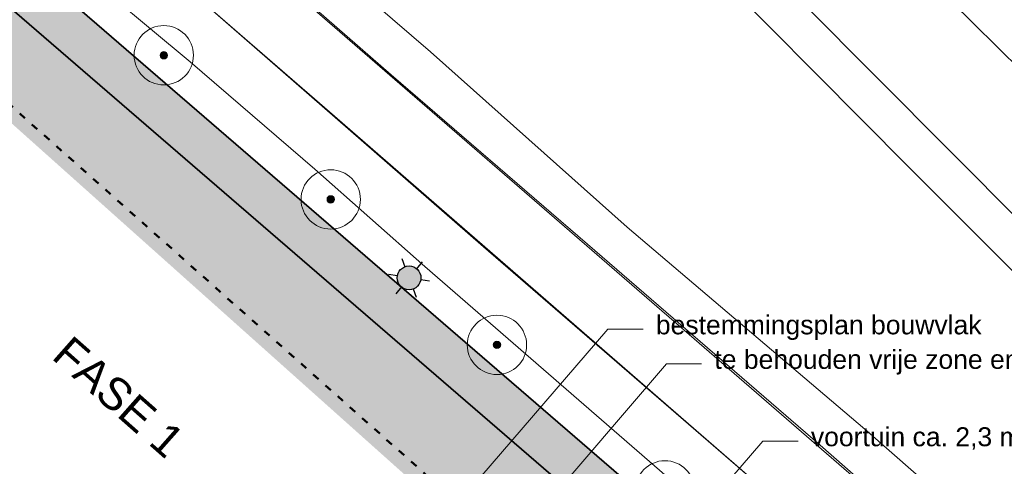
# Model space of a CAD drawing. Header units: millimetres. Extents: x 37131378 to 37737458, y 18584386 to 19114224.
# Tile 83 of 86: x 37633679 to 37700078, y 18952218 to 18982347. Entities that reach past the tile are written whole.
import ezdxf

# ---------------------------------------------------------------- set-up
doc = ezdxf.new("R2010")
doc.units = ezdxf.units.MM
doc.header["$LTSCALE"] = 50
doc.linetypes.add('DGN Style 5', pattern=[0.735972, 0.315416, -0.420555])
doc.linetypes.add('VH-OPSLUITBAND_100X200', pattern=[16, 8, -2, 4, -2])
for name, color, linetype, lineweight in [('0.05 SO', 1, 'Continuous', 5), ('0.50', 6, 'Continuous', 50), ('B-WE-GR-BOOM-S', 252, 'Continuous', 25), ('Bandenlijnen nieuwe situatie', 7, 'Continuous', 13), ('groenvoorziening', 7, 'Continuous', 0), ('N-WE-VH-KANTOPSLUITING_OPSLUITBAND_100X200-G', 150, 'VH-OPSLUITBAND_100X200', 35), ('open verharding', 7, 'Continuous', 0), ('X-XX-AL-LICHTMASTEN-PRESENTATIETEKENING', 7, 'Continuous', 25)]:
    doc.layers.add(name, color=color, linetype=linetype, lineweight=lineweight)
doc.layers.add('AM$1A---_MAATVOERING', color=1, linetype='Continuous')
doc.layers.add('N-WE-OG-TROTTOIR-SBS-DF-PAVIONA-V', color=7, linetype='Continuous', lineweight=0, true_color=0xbc7967)
doc.layers.add('N01-WE-GR-GRAS_GAZON-V', color=7, linetype='Continuous', lineweight=18, true_color=0xc5d986)
doc.styles.add('01_100', font='arial.ttf', dxfattribs={"height": 180})
doc.styles.add('02_100', font='arial.ttf', dxfattribs={"height": 800})
doc.styles.add('MtXpl_Verdana', font='verdana.ttf')

# ---------------------------------------------------------------- blocks, each defined once
blk = doc.blocks.new('SGR-BOOM_01-SO')
at = {"linetype": 'ByBlock', "lineweight": 18}
h = blk.add_hatch(color=0, dxfattribs=at)
h.dxf.hatch_style = 1
edge = h.paths.add_edge_path()
edge.add_arc((0, 0), 0.25, 0, 360)
at = {"color": 0, "linetype": 'ByBlock', "lineweight": 18}
for radius in [2, 0.25]:
    blk.add_circle((0, 0), radius, dxfattribs=at)
blk = doc.blocks.new('LICHTMAST NIEUW EN BESTAAND PRESENTATIE')
at = {"layer": 'X-XX-AL-LICHTMASTEN-PRESENTATIETEKENING', "true_color": 0xffff47}
h = blk.add_hatch(color=51, dxfattribs=at)
h.dxf.hatch_style = 1
edge = h.paths.add_edge_path()
edge.add_arc((0, 0), 0.4, 0, 360)
at = {"layer": 'X-XX-AL-LICHTMASTEN-PRESENTATIETEKENING'}
for p, q in [((0, 0.4), (0, 0.7)), ((-0.606, 0.35), (-0.346, 0.2)), ((0.346, 0.2), (0.606, 0.35)), ((-0.606, -0.35), (-0.346, -0.2)), ((0.346, -0.2), (0.606, -0.35)), ((0, -0.7), (0, -0.4))]:
    blk.add_line(p, q, dxfattribs=at)
blk.add_circle((0, 0), 0.4, dxfattribs=at)
blk = doc.blocks.new('BGT_DRD_ACAD_3_FMEBLOCK2857')
at = {"layer": 'open verharding', "color": 255}
for points in [[(10.266, -23.0005), (23.365, -34.4225), (36.591, -45.8475), (52.296, -59.4015), (64.494, -70.1245), (77.128, -81.1765)], [(65.966, -44.5165), (46.185, -24.6145)], [(42.649, -24.8735), (58.221, -40.6065), (73.665, -56.0275)], [(70.956, -72.0555), (55.302, -58.3095), (39.264, -44.6805), (26.012, -32.8695), (14.644, -23.0505)]]:
    blk.add_lwpolyline(points, dxfattribs=at)

msp = doc.modelspace()

# ---------------------------------------------------------------- hatches: boundary and pattern name
at = {"layer": 'N-WE-OG-TROTTOIR-SBS-DF-PAVIONA-V', "lineweight": 18, "ltscale": 1.5}
h = msp.add_hatch(color=256, dxfattribs=at)
h.dxf.hatch_style = 1
h.paths.add_polyline_path([(37583381.708, 19029985.9224), (37581419.1152, 19027716.9502), (37648241.8015, 18970004.054), (37650202.7078, 18972274.4827)])
at = {"layer": 'N-WE-OG-TROTTOIR-SBS-DF-PAVIONA-V'}
h = msp.add_hatch(color=256, dxfattribs=at)
h.dxf.hatch_style = 1
h.paths.add_polyline_path([(37633133.7318, 18983184.6051), (37633066.462, 18983110.5728), (37641841.035, 18975532.2181), (37641906.4263, 18975607.8725)])
at = {"layer": 'N-WE-OG-TROTTOIR-SBS-DF-PAVIONA-V', "lineweight": 18, "ltscale": 1.5}
h = msp.add_hatch(color=256, dxfattribs=at)
h.dxf.hatch_style = 1
h.paths.add_polyline_path([(37650202.7078, 18972274.4827), (37648241.8015, 18970004.054), (37702263.0129, 18923347.4357), (37704224.5893, 18925617.2857)])
at = {"layer": 'N01-WE-GR-GRAS_GAZON-V'}
h = msp.add_hatch(color=256, dxfattribs=at)
h.dxf.hatch_style = 1
edge = h.paths.add_edge_path()
edge.add_line((37702263.0129, 18923347.4357), (37581419.0571, 19027717.0005))
edge.add_line((37581419.0571, 19027717.0005), (37578311.122, 19024368.1178))
edge.add_line((37578311.122, 19024368.1178), (37612572.8722, 18993736.9843))
edge.add_line((37612572.8722, 18993736.9843), (37626126.5093, 18981619.5862))
edge.add_line((37626126.5093, 18981619.5862), (37697475.8904, 18917830.8886))
edge.add_line((37697475.8904, 18917830.8886), (37684812.3266, 18903666.3503))
edge.add_line((37684812.3266, 18903666.3503), (37656902.6594, 18928646.8142))
edge.add_line((37656902.6594, 18928646.8142), (37645309.763, 18939001.1442))
edge.add_line((37645309.763, 18939001.1442), (37645300.7195, 18938991.0288))
edge.add_line((37645300.7195, 18938991.0288), (37616971.6428, 18964318.1567))
edge.add_line((37616971.6428, 18964318.1567), (37606192.4677, 18974037.0136))
edge.add_line((37606192.4677, 18974037.0136), (37560123.8246, 19004171.2075))
edge.add_line((37560123.8246, 19004171.2076), (37558767.679, 19002668.5454))
edge.add_line((37558767.679, 19002668.5454), (37595990.6525, 18978320.3328))
edge.add_line((37595990.6525, 18978320.3328), (37610030.98, 18965846.8194))
edge.add_line((37610030.98, 18965846.8194), (37682364.9012, 18901585.0664))
edge.add_arc((37683611.3882, 18903019.0364), 1900, 229.001004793, 318.253996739)
edge.add_line((37685028.9855, 18901753.9601), (37703403.9519, 18922344.2617))
edge.add_line((37703403.9519, 18922344.2617), (37702263.0129, 18923347.4357))

# ---------------------------------------------------------------- linework, layer by layer
at = {"layer": '0.05 SO', "lineweight": 13}
for points in [[(37663318.1012, 18949827.2229), (37673341.3747, 18961469.0358), (37675720.0159, 18961469.0358)], [(37668689.9052, 18949079.0798), (37677288.6252, 18959141.2035), (37679667.2664, 18959141.2035)], [(37673773.2289, 18942277.8646), (37683796.5024, 18953919.6775), (37686175.1436, 18953919.6775)]]:
    msp.add_lwpolyline(points, dxfattribs=at)
at = {"layer": '0.50', "linetype": 'DGN Style 5', "ltscale": 30}
msp.add_lwpolyline([(37682396.4923, 18905769.7287), (37695897.8406, 18920678.0002), (37578072.4586, 19025483.0118), (37560076.716, 19004114.5808), (37606220.818, 18973878.2613), (37682399.6653, 18905771.862)], dxfattribs=at)
at = {"layer": 'Bandenlijnen nieuwe situatie', "flags": 128}
msp.add_lwpolyline([(37587336.1437, 19034390.3631), (37654577.8737, 18976131.3889), (37716555.7437, 18922254.4189), (37719039.7925, 18926257.9358), (37612861.3328, 19018284.936), (37590498.1472, 19037901.7535)], dxfattribs=at)
at = {"layer": 'groenvoorziening', "color": 3, "flags": 128}
for points in [[(37735958.3022, 18944665.4008), (37735520.6937, 18945104.3389), (37732112.6937, 18948495.3389), (37731095.6937, 18947322.3389), (37730914.6937, 18947459.3389), (37730090.6937, 18946039.3389), (37733500.6937, 18942424.3389), (37736136.6937, 18939612.3389), (37736183.6937, 18939350.3389), (37733935.6937, 18936709.3389), (37723994.6937, 18924834.3389), (37723347.6937, 18924233.3389), (37717673.6937, 18922208.3389), (37716909.6937, 18922210.3389), (37716210.6937, 18922383.3389), (37712123.6937, 18926044.3389), (37711940.6937, 18926208.3389), (37711324.6937, 18926760.3389), (37711168.6937, 18926899.3389), (37710552.6937, 18927451.3389), (37710368.6937, 18927616.3389), (37695102.6937, 18940933.3389), (37664947.6937, 18967030.3389), (37624222.6937, 19002550.3389)], [(37637291.6937, 18986093.3389), (37645167.6937, 18979497.3389), (37653588.6937, 18972256.3389), (37660988.6937, 18965694.3389), (37678539.6937, 18950469.3389), (37687031.6937, 18943136.3389), (37695455.6937, 18935913.3389), (37703749.6937, 18928892.3389)], [(37694983.6937, 18985081.3389), (37697973.6937, 18982120.3389), (37706186.6937, 18974017.3389), (37713830.6937, 18966385.3389), (37721491.6937, 18959027.3389), (37729733.6937, 18950861.3389), (37730827.6937, 18952146.3389), (37730960.6937, 18952033.3389), (37730960.6937, 18952033.3389), (37731319.6937, 18952455.3389), (37715570.6937, 18968079.3389), (37700309.6937, 18983239.3389)]]:
    msp.add_lwpolyline(points, dxfattribs=at)
at = {"layer": 'N-WE-VH-KANTOPSLUITING_OPSLUITBAND_100X200-G', "color": 0, "linetype": 'ByBlock'}
for p, q in [((37583381.708, 19029985.9224), (37717023.7076, 18914563.043)), ((37581419.0571, 19027717.0005), (37702263.0129, 18923347.4357))]:
    msp.add_line(p, q, dxfattribs=at)

# ---------------------------------------------------------------- block references
at = {"layer": 'B-WE-GR-BOOM-S', "color": 7, "xscale": 1000, "yscale": 1000, "zscale": 1000}
for p in [(37643395.6937, 18979946.3389), (37654652.6937, 18970224.3389), (37665864.6937, 18960410.3389), (37677192.6937, 18950597.3389)]:
    msp.add_blockref('SGR-BOOM_01-SO', p, dxfattribs=at)
at = {"layer": 'open verharding', "color": 255, "xscale": 1000, "yscale": 1000, "zscale": 1000}
msp.add_blockref('BGT_DRD_ACAD_3_FMEBLOCK2857', (37635373.6937, 19013041.8389), dxfattribs=at)
at = {"layer": 'X-XX-AL-LICHTMASTEN-PRESENTATIETEKENING', "xscale": 2000, "yscale": 2000, "zscale": 2000, "rotation": 200.4334781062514}
msp.add_blockref('LICHTMAST NIEUW EN BESTAAND PRESENTATIE', (37659935.5244, 18964932.063), dxfattribs=at)

# ---------------------------------------------------------------- texts
at = {"insert": (37639070.5789, 18955749.093), "char_height": 2.195011, "attachment_point": 1, "style": 'MtXpl_Verdana'}
msp.add_mtext_dynamic_manual_height_columns('\\A1;Parkeernorm: parkeren in garage Energiehuis', width=133.314937, gutter_width=23.0476, heights=[0], dxfattribs=at)
at = {"layer": 'AM$1A---_MAATVOERING', "lineweight": 13, "char_height": 1280, "attachment_point": 1, "style": '02_100'}
for s, width, insert in [('bestemmingsplan bouwvlak', 26566.187884, (37676579.6765, 18962401.5045)), ('te behouden vrije zone en zichtlijn i.v.m. uitzicht op de watertoren', 58712.801415, (37680526.9271, 18960073.6722)), ('voortuin ca. 2,3 m diep (stelcon vierkant)', 45585.700579, (37687034.8042, 18954852.1462))]:
    msp.add_mtext_dynamic_manual_height_columns(s, width=width, gutter_width=6400, heights=[0], dxfattribs=dict(at, insert=insert))
at = {"layer": 'AM$1A---_MAATVOERING', "lineweight": 13, "insert": (37637182.7955, 18961151.1352), "char_height": 2160, "attachment_point": 1, "rotation": 318.530679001, "style": '01_100'}
msp.add_mtext_dynamic_manual_height_columns('FASE 1', width=16740.917163, gutter_width=10800, heights=[0], dxfattribs=at)

doc.saveas('drawing.dxf')
